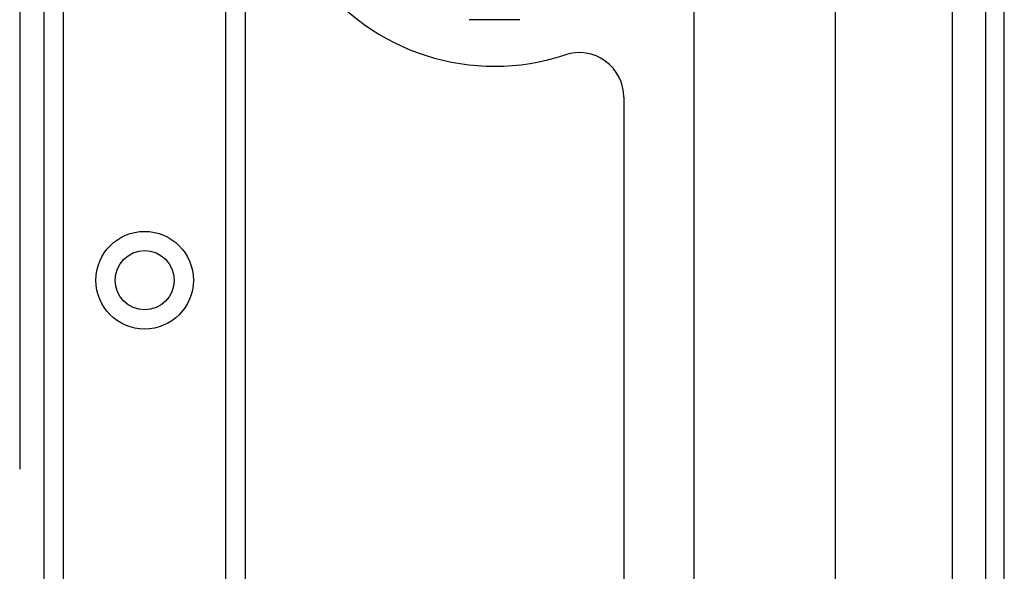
# Model space of a CAD drawing. Header units: inches. Extents: x 4 to 114, y 7 to 60.
# Tile 57 of 96: x 25.08 to 27.83, y 37.29 to 38.83. Entities that reach past the tile are written whole.
import ezdxf

# ---------------------------------------------------------------- set-up
doc = ezdxf.new("R2010")
doc.units = ezdxf.units.IN
doc.header["$MEASUREMENT"] = 0
doc.layers.add('Visible Edges(ANSI)', color=7, linetype='Continuous', lineweight=25)
doc.layers.add('Visible Tangent Edges(ANSI)', color=7, linetype='Continuous', lineweight=25)

msp = doc.modelspace()

# ---------------------------------------------------------------- linework, layer by layer
at = {"layer": 'Visible Edges(ANSI)'}
for p, q in [((27.7763, 43.4274), (27.7763, 23.9164)), ((27.8293, 23.9164), (27.8293, 43.4274)), ((25.1473, 24.979), (25.1473, 42.3648)), ((25.7093, 42.3648), (25.7093, 24.979)), ((25.0793, 39.0734), (25.0793, 37.5734)), ((26.9632, 28.4043), (26.9632, 38.9396)), ((27.3569, 38.9396), (27.3569, 28.4043)), ((26.4759, 38.8284), (26.3347, 38.8284)), ((26.7668, 38.6117), (26.7668, 28.7322))]:
    msp.add_line(p, q, dxfattribs=at)
msp.add_circle((25.4283, 38.1011), 0.0825, dxfattribs=at)
for centre, radius, start, end in [((26.4053, 39.3234), 0.625, 71.6191, 288.3809), ((26.6418, 38.6117), 0.125, 0, 108.3809)]:
    msp.add_arc(centre, radius, start, end, dxfattribs=at)
at = {"layer": 'Visible Tangent Edges(ANSI)'}
for p, q in [((27.6833, 43.4274), (27.6833, 23.9164)), ((25.2011, 42.3648), (25.2011, 24.979)), ((25.6554, 24.979), (25.6554, 42.3648))]:
    msp.add_line(p, q, dxfattribs=at)
msp.add_circle((25.4283, 38.1011), 0.1363, dxfattribs=at)

doc.saveas('drawing.dxf')
